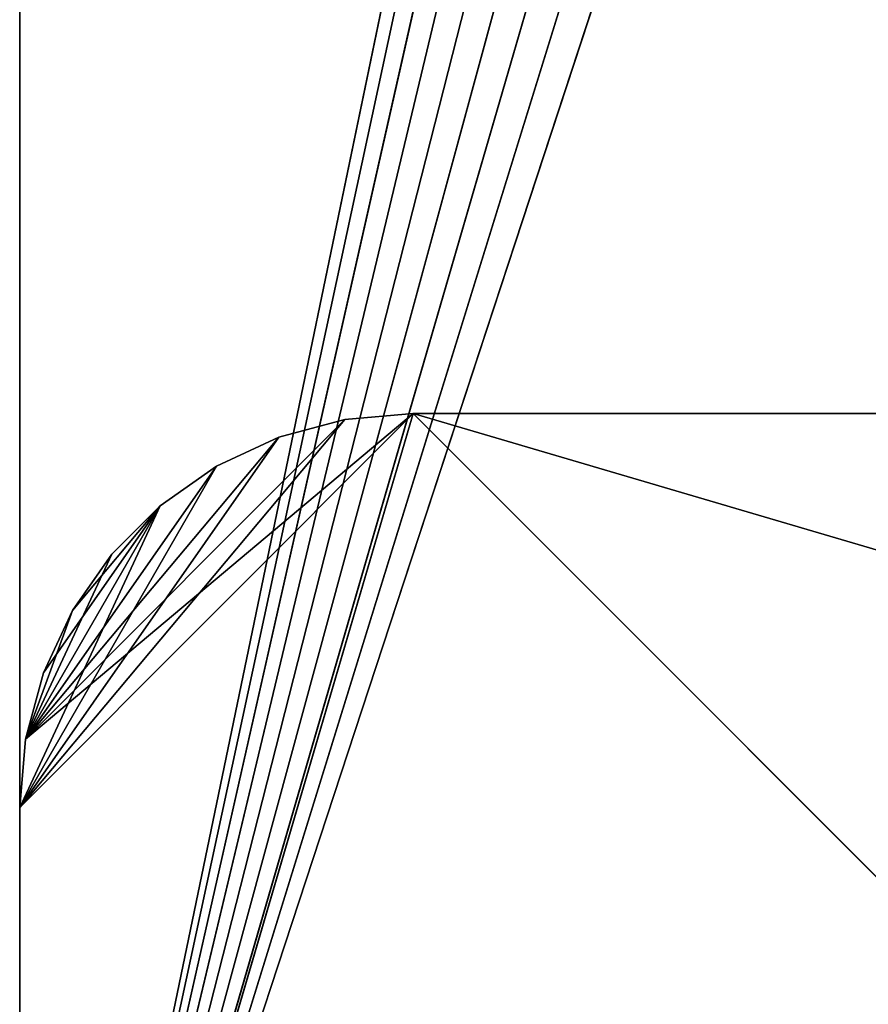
# Model space of a CAD drawing. Header units: centimetres. Extents: x 0.01 to 2.21, y 0.02 to 5.03.
# Tile 13 of 129: x 0.01 to 1.09, y 1.27 to 2.52. Entities that reach past the tile are written whole.
import ezdxf

# ---------------------------------------------------------------- set-up
doc = ezdxf.new("R2010")
doc.units = ezdxf.units.CM
doc.header["$LTSCALE"] = 2.54
doc.layers.get('0').update_dxf_attribs({"true_color": 0xff5454})

# ---------------------------------------------------------------- blocks, each defined once
blk = doc.blocks.new('Haczyk na r_czniki NUV przykr_cany.STL')
at = {"color": 0}
for p, q in [((0.011, 0.325, 0.0015), (0.011, 4.525, 0.0015)), ((0.011, 4.525, 0.1515), (0.011, 0.325, 0.1515)), ((0.011, 0.325, 0.0015), (0.011, 4.525, 0.0015)), ((0.011, 0.325, 0.0015), (0.011, 4.525, 0.1515)), ((0.011, 0.325, 0.0015), (0.011, 4.525, 0.1515)), ((0.011, 4.525, 0.1515), (0.011, 0.325, 0.1515)), ((0.7663, 3.9642, 0.0015), (0.011, 0.325, 0.0015)), ((0.7663, 3.9642, 0.0015), (0.011, 0.325, 0.0015)), ((0.7821, 3.9053, 0.0015), (0.011, 0.325, 0.0015)), ((0.7821, 3.9053, 0.0015), (0.011, 0.325, 0.0015)), ((0.7821, 3.9053, 0.1515), (0.011, 0.325, 0.1515)), ((0.7821, 3.9053, 0.1515), (0.011, 0.325, 0.1515)), ((0.011, 0.325, 0.0015), (0.8079, 3.85, 0.0015)), ((0.011, 0.325, 0.0015), (0.8079, 3.85, 0.0015)), ((0.8079, 3.85, 0.1515), (0.011, 0.325, 0.1515)), ((0.8079, 3.85, 0.1515), (0.011, 0.325, 0.1515)), ((0.8429, 3.8, 0.0015), (0.011, 0.325, 0.0015)), ((0.8429, 3.8, 0.0015), (0.011, 0.325, 0.0015)), ((0.8429, 3.8, 0.1515), (0.011, 0.325, 0.1515)), ((0.8429, 3.8, 0.1515), (0.011, 0.325, 0.1515)), ((0.886, 3.7569, 0.0015), (0.011, 0.325, 0.0015)), ((0.886, 3.7569, 0.0015), (0.011, 0.325, 0.0015)), ((0.886, 3.7569, 0.1515), (0.011, 0.325, 0.1515)), ((0.886, 3.7569, 0.1515), (0.011, 0.325, 0.1515)), ((0.936, 3.7219, 0.0015), (0.011, 0.325, 0.0015)), ((0.936, 3.7219, 0.0015), (0.011, 0.325, 0.0015)), ((0.936, 3.7219, 0.1515), (0.011, 0.325, 0.1515)), ((0.936, 3.7219, 0.1515), (0.011, 0.325, 0.1515)), ((0.9913, 3.6961, 0.0015), (0.011, 0.325, 0.0015)), ((0.9913, 3.6961, 0.0015), (0.011, 0.325, 0.0015)), ((0.011, 0.325, 0.1515), (0.9913, 3.6961, 0.1515)), ((0.011, 0.325, 0.1515), (0.9913, 3.6961, 0.1515)), ((1.0502, 3.6803, 0.0015), (0.011, 0.325, 0.0015)), ((1.0502, 3.6803, 0.0015), (0.011, 0.325, 0.0015)), ((1.0502, 3.6803, 0.1515), (0.011, 0.325, 0.1515)), ((1.0502, 3.6803, 0.1515), (0.011, 0.325, 0.1515)), ((1.111, 3.675, 0.0015), (0.011, 0.325, 0.0015)), ((1.111, 3.675, 0.0015), (0.011, 0.325, 0.0015)), ((1.111, 3.675, 0.1515), (0.011, 0.325, 0.1515)), ((1.111, 3.675, 0.1515), (0.011, 0.325, 0.1515)), ((0.011, 0.325, 2.5015), (0.511, 2.025, 2.5015)), ((0.511, 2.025, 2.5015), (0.011, 1.525, 2.5015)), ((0.011, 0.325, 2.5015), (0.511, 2.025, 2.5015)), ((0.511, 2.025, 2.5015), (0.011, 1.525, 2.5015)), ((0.511, 2.025, 2.3515), (0.011, 1.525, 2.3515)), ((0.511, 2.025, 2.3515), (0.011, 1.525, 2.3515)), ((0.511, 2.025, 2.3515), (0.011, 0.325, 2.3515)), ((0.511, 2.025, 2.3515), (0.011, 0.325, 2.3515)), ((0.4242, 2.0174, 2.3515), (0.011, 1.525, 2.3515)), ((0.4242, 2.0174, 2.3515), (0.011, 1.525, 2.3515)), ((0.511, 2.025, 2.5015), (0.0186, 1.6118, 2.5015)), ((0.511, 2.025, 2.5015), (0.0186, 1.6118, 2.5015)), ((0.4242, 2.0174, 2.5015), (0.0186, 1.6118, 2.5015)), ((0.4242, 2.0174, 2.5015), (0.0186, 1.6118, 2.5015)), ((0.4242, 2.0174, 2.5015), (0.34, 1.9948, 2.5015)), ((0.34, 1.9948, 2.3515), (0.4242, 2.0174, 2.3515)), ((0.34, 1.9948, 2.3515), (0.4242, 2.0174, 2.3515)), ((0.34, 1.9948, 2.3515), (0.4242, 2.0174, 2.5015)), ((0.34, 1.9948, 2.3515), (0.4242, 2.0174, 2.5015)), ((0.4242, 2.0174, 2.5015), (0.34, 1.9948, 2.5015)), ((0.511, 2.025, 2.5015), (0.4242, 2.0174, 2.5015)), ((0.4242, 2.0174, 2.3515), (0.511, 2.025, 2.3515)), ((0.4242, 2.0174, 2.3515), (0.511, 2.025, 2.3515)), ((0.4242, 2.0174, 2.3515), (0.511, 2.025, 2.5015)), ((0.4242, 2.0174, 2.3515), (0.511, 2.025, 2.5015)), ((0.511, 2.025, 2.5015), (0.4242, 2.0174, 2.5015)), ((0.4242, 2.0174, 2.3515), (0.4242, 2.0174, 2.5015)), ((0.4242, 2.0174, 2.3515), (0.4242, 2.0174, 2.5015)), ((2.211, 0.325, 2.5015), (0.511, 2.025, 2.5015)), ((2.211, 0.325, 2.5015), (0.511, 2.025, 2.5015)), ((2.211, 1.525, 2.5015), (0.511, 2.025, 2.5015)), ((2.211, 1.525, 2.5015), (0.511, 2.025, 2.5015)), ((1.711, 2.025, 2.5015), (0.511, 2.025, 2.5015)), ((0.511, 2.025, 2.3515), (2.211, 0.325, 2.3515)), ((0.511, 2.025, 2.3515), (2.211, 0.325, 2.3515)), ((0.511, 2.025, 2.3515), (1.711, 2.025, 2.3515)), ((1.711, 2.025, 2.5015), (0.511, 2.025, 2.5015)), ((1.711, 2.025, 2.5015), (0.511, 2.025, 2.3515)), ((0.511, 2.025, 2.3515), (0.511, 2.025, 2.5015)), ((1.711, 2.025, 2.5015), (0.511, 2.025, 2.3515)), ((0.511, 2.025, 2.3515), (1.711, 2.025, 2.3515)), ((0.511, 2.025, 2.3515), (0.511, 2.025, 2.5015)), ((0.011, 1.525, 2.3515), (0.34, 1.9948, 2.3515)), ((0.011, 1.525, 2.3515), (0.34, 1.9948, 2.3515)), ((0.34, 1.9948, 2.5015), (0.0186, 1.6118, 2.5015)), ((0.34, 1.9948, 2.5015), (0.0186, 1.6118, 2.5015)), ((0.34, 1.9948, 2.5015), (0.261, 1.958, 2.5015)), ((0.261, 1.958, 2.3515), (0.34, 1.9948, 2.3515)), ((0.261, 1.958, 2.3515), (0.34, 1.9948, 2.3515)), ((0.261, 1.958, 2.3515), (0.34, 1.9948, 2.5015)), ((0.261, 1.958, 2.3515), (0.34, 1.9948, 2.5015)), ((0.34, 1.9948, 2.5015), (0.261, 1.958, 2.5015)), ((0.34, 1.9948, 2.3515), (0.34, 1.9948, 2.5015)), ((0.34, 1.9948, 2.3515), (0.34, 1.9948, 2.5015)), ((0.261, 1.958, 2.3515), (0.011, 1.525, 2.3515)), ((0.261, 1.958, 2.3515), (0.011, 1.525, 2.3515)), ((0.0186, 1.6118, 2.5015), (0.261, 1.958, 2.5015)), ((0.0186, 1.6118, 2.5015), (0.261, 1.958, 2.5015)), ((0.261, 1.958, 2.5015), (0.1896, 1.908, 2.5015)), ((0.1896, 1.908, 2.3515), (0.261, 1.958, 2.3515)), ((0.1896, 1.908, 2.3515), (0.261, 1.958, 2.3515)), ((0.1896, 1.908, 2.3515), (0.261, 1.958, 2.5015)), ((0.1896, 1.908, 2.3515), (0.261, 1.958, 2.5015)), ((0.261, 1.958, 2.5015), (0.1896, 1.908, 2.5015)), ((0.261, 1.958, 2.3515), (0.261, 1.958, 2.5015)), ((0.261, 1.958, 2.3515), (0.261, 1.958, 2.5015)), ((0.1896, 1.908, 2.3515), (0.011, 1.525, 2.3515)), ((0.1896, 1.908, 2.3515), (0.011, 1.525, 2.3515)), ((0.0186, 1.6118, 2.5015), (0.1896, 1.908, 2.5015)), ((0.0186, 1.6118, 2.5015), (0.1896, 1.908, 2.5015)), ((0.1896, 1.908, 2.3515), (0.0186, 1.6118, 2.3515)), ((0.1896, 1.908, 2.3515), (0.0186, 1.6118, 2.3515)), ((0.0412, 1.696, 2.5015), (0.1896, 1.908, 2.5015)), ((0.0412, 1.696, 2.5015), (0.1896, 1.908, 2.5015)), ((0.078, 1.775, 2.5015), (0.1896, 1.908, 2.5015)), ((0.078, 1.775, 2.5015), (0.1896, 1.908, 2.5015)), ((0.1896, 1.908, 2.5015), (0.128, 1.8464, 2.5015)), ((0.128, 1.8464, 2.3515), (0.1896, 1.908, 2.3515)), ((0.128, 1.8464, 2.3515), (0.1896, 1.908, 2.3515)), ((0.128, 1.8464, 2.3515), (0.1896, 1.908, 2.5015)), ((0.128, 1.8464, 2.3515), (0.1896, 1.908, 2.5015)), ((0.1896, 1.908, 2.5015), (0.128, 1.8464, 2.5015)), ((0.1896, 1.908, 2.3515), (0.1896, 1.908, 2.5015)), ((0.1896, 1.908, 2.3515), (0.1896, 1.908, 2.5015)), ((0.128, 1.8464, 2.3515), (0.0186, 1.6118, 2.3515)), ((0.128, 1.8464, 2.3515), (0.0186, 1.6118, 2.3515)), ((0.128, 1.8464, 2.5015), (0.078, 1.775, 2.5015)), ((0.078, 1.775, 2.3515), (0.128, 1.8464, 2.3515)), ((0.078, 1.775, 2.3515), (0.128, 1.8464, 2.3515)), ((0.078, 1.775, 2.3515), (0.128, 1.8464, 2.5015)), ((0.078, 1.775, 2.3515), (0.128, 1.8464, 2.5015)), ((0.128, 1.8464, 2.5015), (0.078, 1.775, 2.5015)), ((0.128, 1.8464, 2.3515), (0.128, 1.8464, 2.5015)), ((0.128, 1.8464, 2.3515), (0.128, 1.8464, 2.5015)), ((0.078, 1.775, 2.3515), (0.0186, 1.6118, 2.3515)), ((0.078, 1.775, 2.3515), (0.0186, 1.6118, 2.3515)), ((0.078, 1.775, 2.5015), (0.0412, 1.696, 2.5015)), ((0.0412, 1.696, 2.3515), (0.078, 1.775, 2.3515)), ((0.0412, 1.696, 2.3515), (0.078, 1.775, 2.3515)), ((0.0412, 1.696, 2.3515), (0.078, 1.775, 2.5015)), ((0.0412, 1.696, 2.3515), (0.078, 1.775, 2.5015)), ((0.078, 1.775, 2.5015), (0.0412, 1.696, 2.5015)), ((0.078, 1.775, 2.3515), (0.078, 1.775, 2.5015)), ((0.078, 1.775, 2.3515), (0.078, 1.775, 2.5015)), ((0.0412, 1.696, 2.5015), (0.0186, 1.6118, 2.5015)), ((0.0186, 1.6118, 2.3515), (0.0412, 1.696, 2.3515)), ((0.0186, 1.6118, 2.3515), (0.0412, 1.696, 2.3515)), ((0.0186, 1.6118, 2.3515), (0.0412, 1.696, 2.5015)), ((0.0186, 1.6118, 2.3515), (0.0412, 1.696, 2.5015)), ((0.0412, 1.696, 2.5015), (0.0186, 1.6118, 2.5015)), ((0.0412, 1.696, 2.3515), (0.0412, 1.696, 2.5015)), ((0.0412, 1.696, 2.3515), (0.0412, 1.696, 2.5015)), ((0.0186, 1.6118, 2.5015), (0.011, 1.525, 2.5015)), ((0.011, 1.525, 2.3515), (0.0186, 1.6118, 2.3515)), ((0.011, 1.525, 2.3515), (0.0186, 1.6118, 2.3515)), ((0.011, 1.525, 2.3515), (0.0186, 1.6118, 2.5015)), ((0.011, 1.525, 2.3515), (0.0186, 1.6118, 2.5015)), ((0.0186, 1.6118, 2.5015), (0.011, 1.525, 2.5015)), ((0.0186, 1.6118, 2.3515), (0.0186, 1.6118, 2.5015)), ((0.0186, 1.6118, 2.3515), (0.0186, 1.6118, 2.5015)), ((0.011, 1.525, 2.3515), (0.011, 0.325, 2.3515)), ((0.011, 0.325, 2.3515), (0.011, 1.525, 2.5015)), ((0.011, 1.525, 2.5015), (0.011, 1.525, 2.3515)), ((0.011, 0.325, 2.3515), (0.011, 1.525, 2.5015)), ((0.011, 0.325, 2.5015), (0.011, 1.525, 2.5015)), ((0.011, 0.325, 2.5015), (0.011, 1.525, 2.5015)), ((0.011, 1.525, 2.3515), (0.011, 0.325, 2.3515)), ((0.011, 1.525, 2.5015), (0.011, 1.525, 2.3515))]:
    blk.add_line(p, q, dxfattribs=at)
mesh = blk.add_polyface(dxfattribs=at)
corners = [(0.7663, 3.9642, 0.0015), (0.011, 0.325, 0.0015), (0.011, 4.525, 0.0015)]
mesh.append_faces([[corners[k] for k in face] for face in [(0, 1, 2)]], dxfattribs={"color": 0})
mesh = blk.add_polyface(dxfattribs=at)
corners = [(0.7821, 3.9053, 0.1515), (0.011, 4.525, 0.1515), (0.011, 0.325, 0.1515)]
mesh.append_faces([[corners[k] for k in face] for face in [(0, 1, 2)]], dxfattribs={"color": 0})
mesh = blk.add_polyface(dxfattribs=at)
corners = [(0.011, 4.525, 0.0015), (0.011, 0.325, 0.0015), (0.011, 4.525, 0.1515)]
mesh.append_faces([[corners[k] for k in face] for face in [(0, 1, 2)]], dxfattribs={"color": 0})
mesh = blk.add_polyface(dxfattribs=at)
corners = [(0.011, 4.525, 0.1515), (0.011, 0.325, 0.0015), (0.011, 0.325, 0.1515)]
mesh.append_faces([[corners[k] for k in face] for face in [(0, 1, 2)]], dxfattribs={"color": 0})
mesh = blk.add_polyface(dxfattribs=at)
corners = [(0.7821, 3.9053, 0.0015), (0.011, 0.325, 0.0015), (0.7663, 3.9642, 0.0015)]
mesh.append_faces([[corners[k] for k in face] for face in [(0, 1, 2)]], dxfattribs={"color": 0})
mesh = blk.add_polyface(dxfattribs=at)
corners = [(0.8079, 3.85, 0.0015), (0.011, 0.325, 0.0015), (0.7821, 3.9053, 0.0015)]
mesh.append_faces([[corners[k] for k in face] for face in [(0, 1, 2)]], dxfattribs={"color": 0})
mesh = blk.add_polyface(dxfattribs=at)
corners = [(0.8079, 3.85, 0.1515), (0.7821, 3.9053, 0.1515), (0.011, 0.325, 0.1515)]
mesh.append_faces([[corners[k] for k in face] for face in [(0, 1, 2)]], dxfattribs={"color": 0})
mesh = blk.add_polyface(dxfattribs=at)
corners = [(0.8429, 3.8, 0.0015), (0.011, 0.325, 0.0015), (0.8079, 3.85, 0.0015)]
mesh.append_faces([[corners[k] for k in face] for face in [(0, 1, 2)]], dxfattribs={"color": 0})
mesh = blk.add_polyface(dxfattribs=at)
corners = [(0.8429, 3.8, 0.1515), (0.8079, 3.85, 0.1515), (0.011, 0.325, 0.1515)]
mesh.append_faces([[corners[k] for k in face] for face in [(0, 1, 2)]], dxfattribs={"color": 0})
mesh = blk.add_polyface(dxfattribs=at)
corners = [(0.886, 3.7569, 0.0015), (0.011, 0.325, 0.0015), (0.8429, 3.8, 0.0015)]
mesh.append_faces([[corners[k] for k in face] for face in [(0, 1, 2)]], dxfattribs={"color": 0})
mesh = blk.add_polyface(dxfattribs=at)
corners = [(0.886, 3.7569, 0.1515), (0.8429, 3.8, 0.1515), (0.011, 0.325, 0.1515)]
mesh.append_faces([[corners[k] for k in face] for face in [(0, 1, 2)]], dxfattribs={"color": 0})
mesh = blk.add_polyface(dxfattribs=at)
corners = [(0.936, 3.7219, 0.0015), (0.011, 0.325, 0.0015), (0.886, 3.7569, 0.0015)]
mesh.append_faces([[corners[k] for k in face] for face in [(0, 1, 2)]], dxfattribs={"color": 0})
mesh = blk.add_polyface(dxfattribs=at)
corners = [(0.936, 3.7219, 0.1515), (0.886, 3.7569, 0.1515), (0.011, 0.325, 0.1515)]
mesh.append_faces([[corners[k] for k in face] for face in [(0, 1, 2)]], dxfattribs={"color": 0})
mesh = blk.add_polyface(dxfattribs=at)
corners = [(0.9913, 3.6961, 0.0015), (0.011, 0.325, 0.0015), (0.936, 3.7219, 0.0015)]
mesh.append_faces([[corners[k] for k in face] for face in [(0, 1, 2)]], dxfattribs={"color": 0})
mesh = blk.add_polyface(dxfattribs=at)
corners = [(0.9913, 3.6961, 0.1515), (0.936, 3.7219, 0.1515), (0.011, 0.325, 0.1515)]
mesh.append_faces([[corners[k] for k in face] for face in [(0, 1, 2)]], dxfattribs={"color": 0})
mesh = blk.add_polyface(dxfattribs=at)
corners = [(1.0502, 3.6803, 0.0015), (0.011, 0.325, 0.0015), (0.9913, 3.6961, 0.0015)]
mesh.append_faces([[corners[k] for k in face] for face in [(0, 1, 2)]], dxfattribs={"color": 0})
mesh = blk.add_polyface(dxfattribs=at)
corners = [(1.0502, 3.6803, 0.1515), (0.9913, 3.6961, 0.1515), (0.011, 0.325, 0.1515)]
mesh.append_faces([[corners[k] for k in face] for face in [(0, 1, 2)]], dxfattribs={"color": 0})
mesh = blk.add_polyface(dxfattribs=at)
corners = [(1.111, 3.675, 0.0015), (0.011, 0.325, 0.0015), (1.0502, 3.6803, 0.0015)]
mesh.append_faces([[corners[k] for k in face] for face in [(0, 1, 2)]], dxfattribs={"color": 0})
mesh = blk.add_polyface(dxfattribs=at)
corners = [(1.111, 3.675, 0.1515), (1.0502, 3.6803, 0.1515), (0.011, 0.325, 0.1515)]
mesh.append_faces([[corners[k] for k in face] for face in [(0, 1, 2)]], dxfattribs={"color": 0})
mesh = blk.add_polyface(dxfattribs=at)
corners = [(2.211, 0.325, 0.0015), (0.011, 0.325, 0.0015), (1.111, 3.675, 0.0015)]
mesh.append_faces([[corners[k] for k in face] for face in [(0, 1, 2)]], dxfattribs={"color": 0})
mesh = blk.add_polyface(dxfattribs=at)
corners = [(2.211, 0.325, 0.1515), (1.111, 3.675, 0.1515), (0.011, 0.325, 0.1515)]
mesh.append_faces([[corners[k] for k in face] for face in [(0, 1, 2)]], dxfattribs={"color": 0})
mesh = blk.add_polyface(dxfattribs=at)
corners = [(0.511, 2.025, 2.5015), (0.011, 1.525, 2.5015), (0.011, 0.325, 2.5015)]
mesh.append_faces([[corners[k] for k in face] for face in [(0, 1, 2)]], dxfattribs={"color": 0})
mesh = blk.add_polyface(dxfattribs=at)
corners = [(2.211, 0.325, 2.5015), (0.511, 2.025, 2.5015), (0.011, 0.325, 2.5015)]
mesh.append_faces([[corners[k] for k in face] for face in [(0, 1, 2)]], dxfattribs={"color": 0})
mesh = blk.add_polyface(dxfattribs=at)
corners = [(0.511, 2.025, 2.5015), (0.0186, 1.6118, 2.5015), (0.011, 1.525, 2.5015)]
mesh.append_faces([[corners[k] for k in face] for face in [(0, 1, 2)]], dxfattribs={"color": 0})
mesh = blk.add_polyface(dxfattribs=at)
corners = [(0.511, 2.025, 2.3515), (0.011, 1.525, 2.3515), (0.4242, 2.0174, 2.3515)]
mesh.append_faces([[corners[k] for k in face] for face in [(0, 1, 2)]], dxfattribs={"color": 0})
mesh = blk.add_polyface(dxfattribs=at)
corners = [(0.511, 2.025, 2.3515), (0.011, 0.325, 2.3515), (0.011, 1.525, 2.3515)]
mesh.append_faces([[corners[k] for k in face] for face in [(0, 1, 2)]], dxfattribs={"color": 0})
mesh = blk.add_polyface(dxfattribs=at)
corners = [(2.211, 0.325, 2.3515), (0.011, 0.325, 2.3515), (0.511, 2.025, 2.3515)]
mesh.append_faces([[corners[k] for k in face] for face in [(0, 1, 2)]], dxfattribs={"color": 0})
mesh = blk.add_polyface(dxfattribs=at)
corners = [(0.4242, 2.0174, 2.3515), (0.011, 1.525, 2.3515), (0.34, 1.9948, 2.3515)]
mesh.append_faces([[corners[k] for k in face] for face in [(0, 1, 2)]], dxfattribs={"color": 0})
mesh = blk.add_polyface(dxfattribs=at)
corners = [(0.511, 2.025, 2.5015), (0.4242, 2.0174, 2.5015), (0.0186, 1.6118, 2.5015)]
mesh.append_faces([[corners[k] for k in face] for face in [(0, 1, 2)]], dxfattribs={"color": 0})
mesh = blk.add_polyface(dxfattribs=at)
corners = [(0.4242, 2.0174, 2.5015), (0.34, 1.9948, 2.5015), (0.0186, 1.6118, 2.5015)]
mesh.append_faces([[corners[k] for k in face] for face in [(0, 1, 2)]], dxfattribs={"color": 0})
mesh = blk.add_polyface(dxfattribs=at)
corners = [(0.4242, 2.0174, 2.5015), (0.4242, 2.0174, 2.3515), (0.34, 1.9948, 2.3515)]
mesh.append_faces([[corners[k] for k in face] for face in [(0, 1, 2)]], dxfattribs={"color": 0})
mesh = blk.add_polyface(dxfattribs=at)
corners = [(0.4242, 2.0174, 2.5015), (0.34, 1.9948, 2.3515), (0.34, 1.9948, 2.5015)]
mesh.append_faces([[corners[k] for k in face] for face in [(0, 1, 2)]], dxfattribs={"color": 0})
mesh = blk.add_polyface(dxfattribs=at)
corners = [(0.511, 2.025, 2.5015), (0.511, 2.025, 2.3515), (0.4242, 2.0174, 2.3515)]
mesh.append_faces([[corners[k] for k in face] for face in [(0, 1, 2)]], dxfattribs={"color": 0})
mesh = blk.add_polyface(dxfattribs=at)
corners = [(0.511, 2.025, 2.5015), (0.4242, 2.0174, 2.3515), (0.4242, 2.0174, 2.5015)]
mesh.append_faces([[corners[k] for k in face] for face in [(0, 1, 2)]], dxfattribs={"color": 0})
mesh = blk.add_polyface(dxfattribs=at)
corners = [(2.211, 1.525, 2.5015), (0.511, 2.025, 2.5015), (2.211, 0.325, 2.5015)]
mesh.append_faces([[corners[k] for k in face] for face in [(0, 1, 2)]], dxfattribs={"color": 0})
mesh = blk.add_polyface(dxfattribs=at)
corners = [(2.211, 1.525, 2.5015), (1.711, 2.025, 2.5015), (0.511, 2.025, 2.5015)]
mesh.append_faces([[corners[k] for k in face] for face in [(0, 1, 2)]], dxfattribs={"color": 0})
mesh = blk.add_polyface(dxfattribs=at)
corners = [(2.211, 0.325, 2.3515), (0.511, 2.025, 2.3515), (1.711, 2.025, 2.3515)]
mesh.append_faces([[corners[k] for k in face] for face in [(0, 1, 2)]], dxfattribs={"color": 0})
mesh = blk.add_polyface(dxfattribs=at)
corners = [(1.711, 2.025, 2.5015), (0.511, 2.025, 2.3515), (0.511, 2.025, 2.5015)]
mesh.append_faces([[corners[k] for k in face] for face in [(0, 1, 2)]], dxfattribs={"color": 0})
mesh = blk.add_polyface(dxfattribs=at)
corners = [(1.711, 2.025, 2.5015), (1.711, 2.025, 2.3515), (0.511, 2.025, 2.3515)]
mesh.append_faces([[corners[k] for k in face] for face in [(0, 1, 2)]], dxfattribs={"color": 0})
mesh = blk.add_polyface(dxfattribs=at)
corners = [(0.34, 1.9948, 2.3515), (0.011, 1.525, 2.3515), (0.261, 1.958, 2.3515)]
mesh.append_faces([[corners[k] for k in face] for face in [(0, 1, 2)]], dxfattribs={"color": 0})
mesh = blk.add_polyface(dxfattribs=at)
corners = [(0.34, 1.9948, 2.5015), (0.261, 1.958, 2.5015), (0.0186, 1.6118, 2.5015)]
mesh.append_faces([[corners[k] for k in face] for face in [(0, 1, 2)]], dxfattribs={"color": 0})
mesh = blk.add_polyface(dxfattribs=at)
corners = [(0.34, 1.9948, 2.5015), (0.34, 1.9948, 2.3515), (0.261, 1.958, 2.3515)]
mesh.append_faces([[corners[k] for k in face] for face in [(0, 1, 2)]], dxfattribs={"color": 0})
mesh = blk.add_polyface(dxfattribs=at)
corners = [(0.34, 1.9948, 2.5015), (0.261, 1.958, 2.3515), (0.261, 1.958, 2.5015)]
mesh.append_faces([[corners[k] for k in face] for face in [(0, 1, 2)]], dxfattribs={"color": 0})
mesh = blk.add_polyface(dxfattribs=at)
corners = [(0.261, 1.958, 2.3515), (0.011, 1.525, 2.3515), (0.1896, 1.908, 2.3515)]
mesh.append_faces([[corners[k] for k in face] for face in [(0, 1, 2)]], dxfattribs={"color": 0})
mesh = blk.add_polyface(dxfattribs=at)
corners = [(0.261, 1.958, 2.5015), (0.1896, 1.908, 2.5015), (0.0186, 1.6118, 2.5015)]
mesh.append_faces([[corners[k] for k in face] for face in [(0, 1, 2)]], dxfattribs={"color": 0})
mesh = blk.add_polyface(dxfattribs=at)
corners = [(0.261, 1.958, 2.5015), (0.261, 1.958, 2.3515), (0.1896, 1.908, 2.3515)]
mesh.append_faces([[corners[k] for k in face] for face in [(0, 1, 2)]], dxfattribs={"color": 0})
mesh = blk.add_polyface(dxfattribs=at)
corners = [(0.261, 1.958, 2.5015), (0.1896, 1.908, 2.3515), (0.1896, 1.908, 2.5015)]
mesh.append_faces([[corners[k] for k in face] for face in [(0, 1, 2)]], dxfattribs={"color": 0})
mesh = blk.add_polyface(dxfattribs=at)
corners = [(0.1896, 1.908, 2.3515), (0.011, 1.525, 2.3515), (0.0186, 1.6118, 2.3515)]
mesh.append_faces([[corners[k] for k in face] for face in [(0, 1, 2)]], dxfattribs={"color": 0})
mesh = blk.add_polyface(dxfattribs=at)
corners = [(0.1896, 1.908, 2.5015), (0.0412, 1.696, 2.5015), (0.0186, 1.6118, 2.5015)]
mesh.append_faces([[corners[k] for k in face] for face in [(0, 1, 2)]], dxfattribs={"color": 0})
mesh = blk.add_polyface(dxfattribs=at)
corners = [(0.1896, 1.908, 2.3515), (0.0186, 1.6118, 2.3515), (0.128, 1.8464, 2.3515)]
mesh.append_faces([[corners[k] for k in face] for face in [(0, 1, 2)]], dxfattribs={"color": 0})
mesh = blk.add_polyface(dxfattribs=at)
corners = [(0.1896, 1.908, 2.5015), (0.078, 1.775, 2.5015), (0.0412, 1.696, 2.5015)]
mesh.append_faces([[corners[k] for k in face] for face in [(0, 1, 2)]], dxfattribs={"color": 0})
mesh = blk.add_polyface(dxfattribs=at)
corners = [(0.1896, 1.908, 2.5015), (0.128, 1.8464, 2.5015), (0.078, 1.775, 2.5015)]
mesh.append_faces([[corners[k] for k in face] for face in [(0, 1, 2)]], dxfattribs={"color": 0})
mesh = blk.add_polyface(dxfattribs=at)
corners = [(0.1896, 1.908, 2.5015), (0.1896, 1.908, 2.3515), (0.128, 1.8464, 2.3515)]
mesh.append_faces([[corners[k] for k in face] for face in [(0, 1, 2)]], dxfattribs={"color": 0})
mesh = blk.add_polyface(dxfattribs=at)
corners = [(0.1896, 1.908, 2.5015), (0.128, 1.8464, 2.3515), (0.128, 1.8464, 2.5015)]
mesh.append_faces([[corners[k] for k in face] for face in [(0, 1, 2)]], dxfattribs={"color": 0})
mesh = blk.add_polyface(dxfattribs=at)
corners = [(0.128, 1.8464, 2.3515), (0.0186, 1.6118, 2.3515), (0.078, 1.775, 2.3515)]
mesh.append_faces([[corners[k] for k in face] for face in [(0, 1, 2)]], dxfattribs={"color": 0})
mesh = blk.add_polyface(dxfattribs=at)
corners = [(0.128, 1.8464, 2.3515), (0.078, 1.775, 2.3515), (0.128, 1.8464, 2.5015)]
mesh.append_faces([[corners[k] for k in face] for face in [(0, 1, 2)]], dxfattribs={"color": 0})
mesh = blk.add_polyface(dxfattribs=at)
corners = [(0.128, 1.8464, 2.5015), (0.078, 1.775, 2.3515), (0.078, 1.775, 2.5015)]
mesh.append_faces([[corners[k] for k in face] for face in [(0, 1, 2)]], dxfattribs={"color": 0})
mesh = blk.add_polyface(dxfattribs=at)
corners = [(0.078, 1.775, 2.3515), (0.0186, 1.6118, 2.3515), (0.0412, 1.696, 2.3515)]
mesh.append_faces([[corners[k] for k in face] for face in [(0, 1, 2)]], dxfattribs={"color": 0})
mesh = blk.add_polyface(dxfattribs=at)
corners = [(0.078, 1.775, 2.3515), (0.0412, 1.696, 2.3515), (0.078, 1.775, 2.5015)]
mesh.append_faces([[corners[k] for k in face] for face in [(0, 1, 2)]], dxfattribs={"color": 0})
mesh = blk.add_polyface(dxfattribs=at)
corners = [(0.078, 1.775, 2.5015), (0.0412, 1.696, 2.3515), (0.0412, 1.696, 2.5015)]
mesh.append_faces([[corners[k] for k in face] for face in [(0, 1, 2)]], dxfattribs={"color": 0})
mesh = blk.add_polyface(dxfattribs=at)
corners = [(0.0412, 1.696, 2.3515), (0.0186, 1.6118, 2.3515), (0.0412, 1.696, 2.5015)]
mesh.append_faces([[corners[k] for k in face] for face in [(0, 1, 2)]], dxfattribs={"color": 0})
mesh = blk.add_polyface(dxfattribs=at)
corners = [(0.0412, 1.696, 2.5015), (0.0186, 1.6118, 2.3515), (0.0186, 1.6118, 2.5015)]
mesh.append_faces([[corners[k] for k in face] for face in [(0, 1, 2)]], dxfattribs={"color": 0})
mesh = blk.add_polyface(dxfattribs=at)
corners = [(0.0186, 1.6118, 2.3515), (0.011, 1.525, 2.3515), (0.0186, 1.6118, 2.5015)]
mesh.append_faces([[corners[k] for k in face] for face in [(0, 1, 2)]], dxfattribs={"color": 0})
mesh = blk.add_polyface(dxfattribs=at)
corners = [(0.0186, 1.6118, 2.5015), (0.011, 1.525, 2.3515), (0.011, 1.525, 2.5015)]
mesh.append_faces([[corners[k] for k in face] for face in [(0, 1, 2)]], dxfattribs={"color": 0})
mesh = blk.add_polyface(dxfattribs=at)
corners = [(0.011, 1.525, 2.3515), (0.011, 0.325, 2.3515), (0.011, 1.525, 2.5015)]
mesh.append_faces([[corners[k] for k in face] for face in [(0, 1, 2)]], dxfattribs={"color": 0})
mesh = blk.add_polyface(dxfattribs=at)
corners = [(0.011, 1.525, 2.5015), (0.011, 0.325, 2.3515), (0.011, 0.325, 2.5015)]
mesh.append_faces([[corners[k] for k in face] for face in [(0, 1, 2)]], dxfattribs={"color": 0})

msp = doc.modelspace()

# ---------------------------------------------------------------- block references
at = {"color": 0}
msp.add_blockref('Haczyk na r_czniki NUV przykr_cany.STL', (0, 0), dxfattribs=at)

doc.saveas('drawing.dxf')
